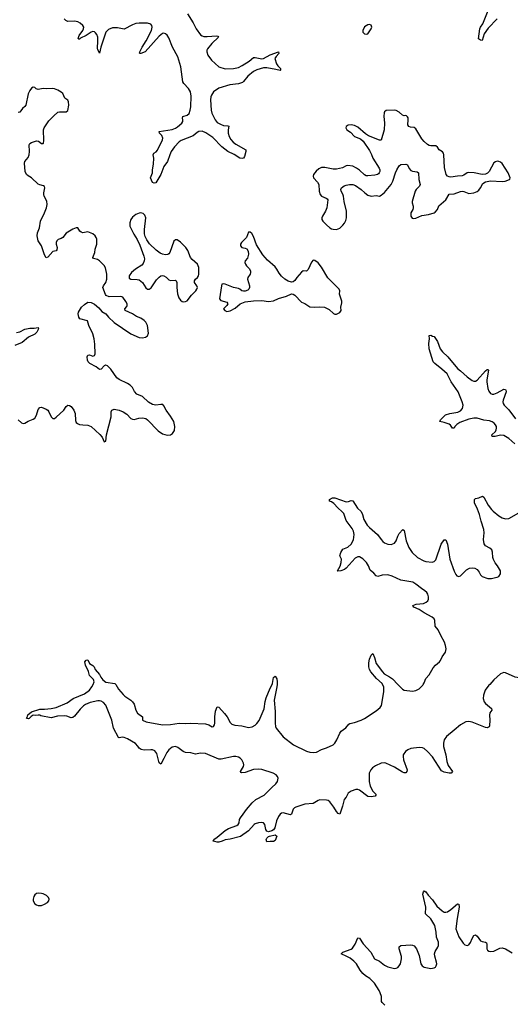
# Model space of a CAD drawing. Header units: inches. Extents: x 1843750 to 1959452, y 907112 to 1016326.
# Tile 24 of 137: x 1890329 to 1896249, y 936140 to 948020. Entities that reach past the tile are written whole.
import ezdxf

# ---------------------------------------------------------------- set-up
doc = ezdxf.new("R2010")
doc.units = ezdxf.units.IN
doc.header["$MEASUREMENT"] = 0
doc.layers.add('B8993', color=7, linetype='Continuous')
doc.layers.add('B8994', color=7, linetype='Continuous')

msp = doc.modelspace()

# ---------------------------------------------------------------- linework, layer by layer
at = {"layer": 'B8993', "color": 6, "elevation": 600}
for points in [[(1896001, 940000), (1895992, 939990), (1895946, 939930), (1895927, 939870), (1895923, 939830), (1895935, 939790), (1895950, 939770), (1896024, 939710), (1896026, 939690), (1896003, 939657), (1895997, 939630), (1896001, 939570), (1895999, 939501), (1895994, 939486), (1895970, 939477), (1895950, 939480), (1895790, 939546), (1895748, 939552), (1895712, 939548), (1895650, 939511), (1895570, 939449), (1895481, 939370), (1895452, 939330), (1895442, 939290), (1895445, 939250), (1895470, 939150), (1895482, 939070), (1895500, 939020), (1895550, 938950), (1895536, 938930), (1895512, 938928), (1895450, 938940), (1895418, 938958), (1895310, 939125), (1895250, 939191), (1895210, 939226), (1895190, 939236), (1895150, 939240), (1895050, 939227), (1895011, 939210), (1894984, 939190), (1894957, 939150), (1894955, 939130), (1894961, 939090), (1895003, 938970), (1895002, 938950), (1894990, 938933), (1894970, 938932), (1894950, 938940), (1894850, 939002), (1894749, 939049), (1894730, 939053), (1894690, 939048), (1894624, 939016), (1894587, 938993), (1894565, 938970), (1894547, 938930), (1894545, 938890), (1894547, 938827), (1894558, 938770), (1894590, 938711), (1894629, 938670), (1894619, 938650), (1894570, 938643), (1894530, 938646), (1894430, 938725), (1894410, 938732), (1894387, 938730), (1894327, 938710), (1894293, 938687), (1894270, 938639), (1894244, 938610), (1894223, 938530), (1894190, 938434), (1894170, 938443), (1894150, 938466), (1894119, 938519), (1894070, 938582), (1894050, 938598), (1894030, 938603), (1893950, 938605), (1893930, 938599), (1893870, 938564), (1893770, 938554), (1893660, 938520), (1893643, 938510), (1893630, 938494), (1893610, 938433), (1893595, 938425), (1893510, 938450), (1893490, 938446), (1893470, 938434), (1893450, 938405), (1893427, 938353), (1893407, 938270), (1893393, 938247), (1893370, 938233), (1893330, 938222), (1893310, 938230), (1893298, 938250), (1893285, 938310), (1893270, 938330), (1893250, 938334), (1893210, 938330), (1893170, 938318), (1893157, 938310), (1893090, 938232), (1892994, 938166), (1892870, 938134), (1892810, 938125), (1892772, 938108), (1892730, 938096), (1892710, 938096), (1892683, 938103), (1892664, 938110), (1892670, 938130), (1892710, 938155), (1892810, 938237), (1892850, 938261), (1892950, 938297), (1892967, 938310), (1892977, 938330), (1892983, 938370), (1892992, 938390), (1893027, 938433), (1893066, 938490), (1893133, 938570), (1893180, 938610), (1893278, 938662), (1893370, 938757), (1893419, 938801), (1893439, 938830), (1893446, 938870), (1893439, 938890), (1893423, 938910), (1893389, 938930), (1893250, 938971), (1893210, 938977), (1893150, 938972), (1893050, 938936), (1893011, 938931), (1892997, 938937), (1892995, 938950), (1893030, 939010), (1893034, 939030), (1893030, 939050), (1893008, 939090), (1892990, 939109), (1892970, 939121), (1892938, 939130), (1892910, 939131), (1892761, 939099), (1892730, 939098), (1892570, 939168), (1892509, 939171), (1892450, 939159), (1892393, 939173), (1892330, 939178), (1892302, 939190), (1892239, 939239), (1892210, 939249), (1892170, 939243), (1892128, 939212), (1892103, 939177), (1892070, 939107), (1892030, 939039), (1892010, 939055), (1891985, 939165), (1891958, 939198), (1891930, 939210), (1891912, 939212), (1891830, 939208), (1891793, 939213), (1891771, 939231), (1891755, 939255), (1891725, 939285), (1891630, 939343), (1891590, 939361), (1891570, 939363), (1891530, 939355), (1891520, 939360), (1891460, 939470), (1891440, 939570), (1891368, 939748), (1891342, 939782), (1891310, 939799), (1891290, 939803), (1891270, 939803), (1891178, 939782), (1891123, 939757), (1891099, 939741), (1891058, 939702), (1890990, 939617), (1890970, 939599), (1890950, 939597), (1890898, 939618), (1890870, 939622), (1890785, 939615), (1890710, 939595), (1890582, 939622), (1890570, 939629), (1890550, 939629), (1890517, 939623), (1890490, 939628), (1890466, 939614), (1890443, 939590), (1890430, 939584), (1890410, 939590), (1890419, 939601), (1890427, 939633), (1890472, 939670), (1890570, 939700), (1890630, 939700), (1890710, 939709), (1890770, 939723), (1890903, 939777), (1890972, 939828), (1891110, 939886), (1891170, 939930), (1891201, 939970), (1891214, 940000)], [(1891488, 940000), (1891490, 939998), (1891522, 939942), (1891577, 939877), (1891598, 939858), (1891670, 939810), (1891691, 939790), (1891710, 939761), (1891731, 939690), (1891750, 939651), (1891809, 939610), (1891811, 939570), (1891856, 939550), (1892050, 939511), (1892150, 939517), (1892252, 939532), (1892330, 939528), (1892390, 939531), (1892570, 939522), (1892611, 939511), (1892650, 939489), (1892669, 939491), (1892680, 939510), (1892684, 939530), (1892682, 939610), (1892690, 939675), (1892710, 939731), (1892730, 939727), (1892799, 939650), (1892831, 939610), (1892870, 939540), (1892890, 939518), (1892926, 939506), (1893010, 939501), (1893090, 939479), (1893134, 939486), (1893170, 939508), (1893190, 939526), (1893217, 939563), (1893277, 939703), (1893290, 939794), (1893302, 939838), (1893350, 939954), (1893376, 940000)], [(1893434, 940000), (1893431, 939971), (1893400, 939810), (1893413, 939673), (1893411, 939531), (1893415, 939490), (1893422, 939470), (1893510, 939366), (1893631, 939271), (1893790, 939196), (1893830, 939181), (1893870, 939177), (1893910, 939183), (1893970, 939214), (1894030, 939234), (1894110, 939270), (1894130, 939291), (1894154, 939330), (1894190, 939412), (1894210, 939435), (1894264, 939476), (1894300, 939520), (1894311, 939529), (1894370, 939541), (1894450, 939569), (1894491, 939589), (1894630, 939680), (1894678, 939722), (1894696, 939744), (1894724, 939910), (1894724, 939970), (1894708, 940000)], [(1894892, 940000), (1894950, 939942), (1894970, 939932), (1895070, 939919), (1895110, 939926), (1895150, 939947), (1895193, 939990), (1895199, 940000)], [(1894734, 936130), (1894702, 936162), (1894694, 936174), (1894693, 936233), (1894679, 936279), (1894667, 936307), (1894610, 936397), (1894553, 936450), (1894502, 936482), (1894470, 936510), (1894439, 936550), (1894392, 936630), (1894362, 936662), (1894316, 936696), (1894278, 936718), (1894207, 936750), (1894227, 936770), (1894330, 936805), (1894344, 936816), (1894376, 936864), (1894410, 936941), (1894430, 936939), (1894474, 936870), (1894565, 936770), (1894609, 936690), (1894670, 936662), (1894730, 936613), (1894770, 936594), (1894850, 936574), (1894870, 936576), (1894890, 936585), (1894910, 936605), (1894923, 936630), (1894938, 936690), (1894936, 936716), (1894909, 936810), (1894910, 936833), (1894930, 936850), (1895050, 936856), (1895070, 936855), (1895090, 936844), (1895116, 936810), (1895149, 936729), (1895168, 936630), (1895185, 936605), (1895209, 936590), (1895230, 936583), (1895290, 936574), (1895330, 936581), (1895345, 936590), (1895355, 936605), (1895361, 936630), (1895359, 936650), (1895340, 936720), (1895336, 936750), (1895342, 936778), (1895376, 936830), (1895381, 936850), (1895381, 936890), (1895359, 936950), (1895356, 937010), (1895337, 937090), (1895290, 937170), (1895227, 937230), (1895230, 937310), (1895193, 937470), (1895201, 937499), (1895209, 937511), (1895230, 937497), (1895256, 937456), (1895310, 937402), (1895364, 937324), (1895426, 937266), (1895450, 937252), (1895470, 937251), (1895490, 937257), (1895530, 937285), (1895610, 937354), (1895630, 937350), (1895633, 937310), (1895606, 937174), (1895593, 937050), (1895630, 936955), (1895679, 936879), (1895699, 936859), (1895730, 936851), (1895750, 936859), (1895770, 936885), (1895787, 936933), (1895809, 936971), (1895830, 936978), (1895850, 936962), (1895890, 936905), (1895910, 936897), (1895951, 936891), (1895961, 936881), (1895966, 936866), (1895964, 936810), (1895972, 936792), (1895990, 936782), (1896010, 936777), (1896050, 936781), (1896124, 936816), (1896150, 936821), (1896191, 936811), (1896270, 936760)]]:
    msp.add_lwpolyline(points, dxfattribs=at)
at = {"layer": 'B8993', "color": 6}
for points, elevation in [([(1893390, 938104), (1893350, 938106), (1893310, 938101), (1893304, 938130), (1893310, 938146), (1893330, 938165), (1893344, 938170), (1893410, 938184), (1893430, 938170), (1893430, 938167), (1893410, 938115)], 600), ([(1890550, 937481), (1890530, 937475), (1890510, 937461), (1890498, 937442), (1890491, 937410), (1890493, 937390), (1890513, 937353), (1890530, 937339), (1890553, 937333), (1890590, 937333), (1890630, 937348), (1890663, 937370), (1890679, 937390), (1890685, 937410), (1890677, 937430), (1890651, 937451), (1890610, 937474), (1890590, 937478)], 700)]:
    msp.add_lwpolyline(points, close=True, dxfattribs=dict(at, elevation=elevation))
at = {"layer": 'B8994', "color": 6}
for points, elevation in [([(1896090, 948029), (1895982, 947918), (1895935, 947850), (1895910, 947770), (1895890, 947771), (1895865, 947790), (1895881, 947910), (1895889, 947930), (1895918, 947970), (1895981, 948130)], 600), ([(1892354, 948090), (1892421, 947981), (1892458, 947910), (1892510, 947838), (1892530, 947824), (1892550, 947818), (1892590, 947816), (1892703, 947823), (1892719, 947819), (1892729, 947810), (1892648, 947732), (1892595, 947670), (1892587, 947650), (1892587, 947630), (1892600, 947590), (1892642, 947530), (1892731, 947450), (1892810, 947428), (1892910, 947429), (1892970, 947444), (1893014, 947466), (1893099, 947521), (1893150, 947564), (1893170, 947564), (1893250, 947548), (1893270, 947551), (1893350, 947594), (1893450, 947631), (1893453, 947630), (1893455, 947610), (1893423, 947577), (1893409, 947550), (1893427, 947487), (1893443, 947463), (1893475, 947430), (1893477, 947410), (1893470, 947405), (1893419, 947419), (1893310, 947440), (1893270, 947438), (1893190, 947416), (1893150, 947396), (1893081, 947339), (1893030, 947272), (1893017, 947263), (1892970, 947245), (1892865, 947235), (1892730, 947192), (1892669, 947151), (1892643, 947110), (1892636, 947090), (1892632, 947052), (1892638, 946930), (1892649, 946890), (1892686, 946810), (1892710, 946781), (1892750, 946758), (1892790, 946745), (1892840, 946740), (1892853, 946733), (1892845, 946690), (1892844, 946650), (1892855, 946610), (1892876, 946576), (1892903, 946543), (1892936, 946516), (1893059, 946450), (1893059, 946430), (1893043, 946370), (1893031, 946350), (1893015, 946345), (1892987, 946350), (1892915, 946395), (1892842, 946430), (1892770, 946485), (1892659, 946599), (1892576, 946656), (1892530, 946674), (1892490, 946671), (1892470, 946660), (1892422, 946618), (1892277, 946563), (1892254, 946546), (1892196, 946484), (1892156, 946430), (1892139, 946390), (1892114, 946310), (1892068, 946250), (1892030, 946151), (1891971, 946050), (1891950, 946047), (1891930, 946055), (1891906, 946110), (1891930, 946170), (1891931, 946210), (1891943, 946277), (1891947, 946347), (1891939, 946390), (1891947, 946410), (1891974, 946426), (1891990, 946447), (1892052, 946570), (1892057, 946590), (1892042, 946622), (1892015, 946650), (1892012, 946670), (1892170, 946693), (1892210, 946709), (1892235, 946725), (1892284, 946770), (1892297, 946790), (1892298, 946810), (1892293, 946830), (1892299, 946850), (1892350, 946868), (1892372, 946888), (1892386, 946930), (1892392, 946968), (1892396, 947096), (1892390, 947150), (1892367, 947190), (1892308, 947248), (1892296, 947270), (1892273, 947450), (1892239, 947570), (1892172, 947690), (1892130, 947800), (1892110, 947831), (1892090, 947849), (1892070, 947856), (1892050, 947854), (1892010, 947822), (1891842, 947630), (1891791, 947610), (1891782, 947610), (1891776, 947616), (1891778, 947630), (1891807, 947690), (1891856, 947764), (1891918, 947890), (1891927, 947930), (1891922, 947950), (1891910, 947965), (1891870, 947979), (1891770, 947979), (1891730, 947973), (1891690, 947959), (1891590, 947907), (1891570, 947908), (1891510, 947922), (1891450, 947920), (1891400, 947900), (1891370, 947870), (1891307, 947690), (1891290, 947615), (1891270, 947658), (1891268, 947670), (1891272, 947770), (1891270, 947810), (1891259, 947839), (1891242, 947862), (1891230, 947873), (1891210, 947876), (1891190, 947869), (1891131, 947829), (1891064, 947796), (1891050, 947783), (1891043, 947783), (1891034, 947794), (1891046, 947830), (1891090, 947890), (1891100, 947910), (1891101, 947930), (1891091, 947950), (1891059, 947979), (1891030, 947995), (1890990, 948002), (1890910, 947998), (1890884, 948010), (1890867, 948030)], 600), ([(1890310, 943190), (1890350, 943155), (1890370, 943148), (1890390, 943151), (1890430, 943175), (1890490, 943199), (1890510, 943213), (1890532, 943248), (1890550, 943315), (1890570, 943340), (1890590, 943344), (1890650, 943321), (1890667, 943310), (1890681, 943290), (1890710, 943228), (1890730, 943207), (1890750, 943209), (1890770, 943224), (1890862, 943310), (1890890, 943352), (1890910, 943368), (1890930, 943364), (1890950, 943351), (1890982, 943310), (1890997, 943270), (1891002, 943182), (1891010, 943158), (1891026, 943146), (1891050, 943136), (1891090, 943130), (1891149, 943129), (1891190, 943110), (1891296, 943016), (1891322, 942982), (1891350, 942925), (1891370, 942934), (1891378, 943010), (1891434, 943230), (1891433, 943290), (1891442, 943310), (1891470, 943321), (1891530, 943310), (1891577, 943290), (1891620, 943260), (1891669, 943209), (1891690, 943199), (1891710, 943196), (1891766, 943210), (1891810, 943215), (1891850, 943206), (1891870, 943191), (1891998, 943058), (1892050, 943024), (1892110, 943008), (1892149, 943011), (1892174, 943026), (1892197, 943063), (1892202, 943110), (1892188, 943170), (1892150, 943236), (1892098, 943310), (1892070, 943361), (1892056, 943376), (1892030, 943378), (1891970, 943370), (1891930, 943377), (1891885, 943405), (1891810, 943475), (1891743, 943503), (1891714, 943534), (1891690, 943582), (1891663, 943610), (1891630, 943631), (1891530, 943677), (1891499, 943699), (1891430, 943802), (1891390, 943843), (1891370, 943852), (1891365, 943850), (1891350, 943843), (1891310, 943804), (1891290, 943801), (1891250, 943830), (1891175, 943870), (1891156, 943890), (1891145, 943910), (1891141, 943950), (1891150, 943972), (1891170, 943975), (1891210, 943961), (1891230, 943968), (1891240, 943990), (1891236, 944104), (1891226, 944170), (1891210, 944230), (1891164, 944330), (1891146, 944386), (1891056, 944410), (1891043, 944430), (1891036, 944470), (1891037, 944490), (1891074, 944550), (1891110, 944584), (1891150, 944610), (1891190, 944609), (1891230, 944588), (1891283, 944543), (1891318, 944498), (1891370, 944470), (1891400, 944430), (1891470, 944365), (1891670, 944229), (1891770, 944186), (1891810, 944181), (1891845, 944190), (1891870, 944207), (1891883, 944237), (1891871, 944330), (1891850, 944369), (1891831, 944390), (1891790, 944419), (1891740, 944440), (1891690, 944469), (1891602, 944510), (1891599, 944530), (1891622, 944558), (1891627, 944570), (1891624, 944590), (1891610, 944620), (1891573, 944673), (1891550, 944681), (1891410, 944676), (1891374, 944690), (1891364, 944704), (1891331, 944790), (1891338, 944810), (1891368, 944850), (1891380, 944890), (1891381, 944950), (1891364, 945024), (1891350, 945052), (1891290, 945112), (1891267, 945127), (1891220, 945140), (1891210, 945150), (1891237, 945210), (1891238, 945250), (1891260, 945310), (1891258, 945370), (1891252, 945390), (1891240, 945410), (1891210, 945436), (1891150, 945462), (1891092, 945448), (1891070, 945455), (1891055, 945470), (1891030, 945508), (1891010, 945509), (1890970, 945494), (1890890, 945442), (1890849, 945390), (1890830, 945378), (1890794, 945366), (1890775, 945350), (1890767, 945330), (1890767, 945310), (1890779, 945270), (1890777, 945243), (1890768, 945232), (1890730, 945222), (1890670, 945155), (1890650, 945148), (1890630, 945181), (1890590, 945291), (1890550, 945350), (1890539, 945410), (1890543, 945450), (1890567, 945510), (1890581, 945590), (1890630, 945689), (1890651, 945750), (1890659, 945790), (1890656, 945830), (1890625, 945890), (1890619, 945910), (1890619, 945930), (1890631, 945991), (1890627, 946007), (1890615, 946015), (1890570, 946026), (1890550, 946037), (1890472, 946110), (1890430, 946135), (1890411, 946151), (1890396, 946190), (1890385, 946290), (1890391, 946310), (1890430, 946358), (1890443, 946390), (1890448, 946430), (1890443, 946510), (1890453, 946527), (1890470, 946538), (1890530, 946559), (1890555, 946555), (1890590, 946527), (1890610, 946524), (1890615, 946530), (1890619, 946561), (1890614, 946690), (1890625, 946715), (1890682, 946798), (1890739, 946861), (1890790, 946902), (1890810, 946907), (1890890, 946907), (1890910, 946926), (1890922, 946990), (1890919, 947030), (1890910, 947050), (1890874, 947074), (1890850, 947128), (1890830, 947146), (1890790, 947170), (1890750, 947187), (1890730, 947190), (1890650, 947184), (1890610, 947189), (1890550, 947178), (1890527, 947187), (1890510, 947200), (1890490, 947205), (1890470, 947193), (1890450, 947167), (1890430, 947125), (1890402, 946990), (1890390, 946971), (1890361, 946950), (1890330, 946902), (1890310, 946901)], 700), ([(1890290, 944246), (1890330, 944252), (1890390, 944284), (1890410, 944291), (1890450, 944296), (1890503, 944297), (1890550, 944305), (1890555, 944290), (1890536, 944250), (1890510, 944225), (1890434, 944190), (1890357, 944123), (1890270, 944087)], 700), ([(1896302, 942902), (1896230, 942967), (1896170, 943002), (1896130, 943008), (1896067, 942990), (1896030, 942990), (1896025, 943010), (1896070, 943051), (1896080, 943070), (1896083, 943090), (1896081, 943110), (1896072, 943130), (1896054, 943150), (1896030, 943166), (1895998, 943178), (1895929, 943189), (1895850, 943212), (1895810, 943211), (1895750, 943198), (1895641, 943159), (1895604, 943136), (1895580, 943110), (1895570, 943093), (1895552, 943092), (1895527, 943127), (1895510, 943140), (1895450, 943160), (1895399, 943170), (1895406, 943190), (1895467, 943253), (1895520, 943270), (1895614, 943286), (1895650, 943301), (1895674, 943330), (1895680, 943370), (1895669, 943410), (1895622, 943530), (1895535, 943650), (1895488, 943748), (1895424, 943804), (1895337, 943870), (1895318, 943890), (1895269, 944050), (1895266, 944114), (1895276, 944170), (1895269, 944211), (1895290, 944215), (1895310, 944201), (1895330, 944196), (1895370, 944135), (1895402, 944050), (1895431, 944011), (1895496, 943950), (1895610, 943810), (1895650, 943783), (1895730, 943710), (1895790, 943667), (1895810, 943659), (1895830, 943660), (1895849, 943671), (1895950, 943785), (1895970, 943799), (1895978, 943798), (1895988, 943790), (1895965, 943675), (1895964, 943650), (1895977, 943570), (1895990, 943538), (1896010, 943510), (1896030, 943501), (1896050, 943501), (1896090, 943516), (1896170, 943561), (1896190, 943559), (1896196, 943550), (1896201, 943530), (1896162, 943430), (1896159, 943410), (1896163, 943390), (1896175, 943370), (1896231, 943311), (1896310, 943202)], 600), ([(1895199, 940000), (1895210, 940019), (1895229, 940070), (1895270, 940117), (1895320, 940200), (1895348, 940232), (1895393, 940270), (1895407, 940290), (1895427, 940333), (1895466, 940390), (1895475, 940430), (1895469, 940470), (1895454, 940510), (1895410, 940590), (1895379, 940659), (1895343, 940703), (1895337, 940770), (1895330, 940791), (1895305, 940810), (1895210, 940862), (1895150, 940904), (1895087, 940930), (1895072, 940950), (1895113, 940967), (1895203, 940977), (1895235, 940990), (1895252, 941008), (1895262, 941030), (1895264, 941056), (1895255, 941090), (1895243, 941110), (1895218, 941130), (1895177, 941157), (1895111, 941211), (1895072, 941232), (1894930, 941256), (1894825, 941305), (1894770, 941320), (1894702, 941318), (1894650, 941302), (1894630, 941310), (1894601, 941341), (1894557, 941377), (1894538, 941430), (1894512, 941472), (1894470, 941513), (1894430, 941537), (1894410, 941537), (1894378, 941522), (1894270, 941403), (1894250, 941387), (1894206, 941370), (1894166, 941366), (1894164, 941370), (1894195, 941425), (1894210, 941470), (1894211, 941510), (1894194, 941550), (1894205, 941590), (1894230, 941630), (1894290, 941655), (1894330, 941693), (1894356, 941744), (1894366, 941810), (1894355, 941850), (1894339, 941879), (1894270, 941978), (1894240, 942060), (1894222, 942082), (1894167, 942130), (1894121, 942181), (1894090, 942204), (1894069, 942210), (1894069, 942230), (1894104, 942250), (1894130, 942251), (1894270, 942203), (1894295, 942205), (1894330, 942217), (1894350, 942213), (1894405, 942125), (1894450, 942084), (1894466, 942050), (1894480, 941990), (1894522, 941922), (1894550, 941891), (1894648, 941810), (1894690, 941746), (1894710, 941722), (1894730, 941708), (1894770, 941693), (1894810, 941688), (1894850, 941703), (1894870, 941730), (1894892, 941788), (1894910, 941820), (1894951, 941870), (1894970, 941856), (1894991, 941730), (1895026, 941650), (1895066, 941590), (1895130, 941532), (1895204, 941490), (1895230, 941482), (1895305, 941475), (1895330, 941481), (1895350, 941503), (1895414, 941690), (1895450, 941743), (1895470, 941745), (1895492, 941690), (1895520, 941510), (1895570, 941365), (1895590, 941325), (1895605, 941310), (1895630, 941302), (1895650, 941311), (1895719, 941381), (1895758, 941402), (1895790, 941408), (1895822, 941402), (1895850, 941385), (1895875, 941355), (1895890, 941321), (1895910, 941301), (1895979, 941279), (1896022, 941278), (1896070, 941291), (1896090, 941292), (1896110, 941302), (1896130, 941334), (1896132, 941370), (1896096, 941430), (1896066, 941466), (1896046, 941506), (1896040, 941530), (1896036, 941596), (1896025, 941625), (1896003, 941643), (1895951, 941671), (1895935, 941695), (1895925, 941750), (1895934, 941830), (1895930, 941870), (1895896, 941970), (1895877, 942050), (1895854, 942114), (1895818, 942190), (1895816, 942230), (1895830, 942243), (1895870, 942252), (1895912, 942272), (1895930, 942260), (1895982, 942162), (1896021, 942110), (1896042, 942090), (1896110, 942034), (1896150, 942009), (1896190, 941999), (1896230, 942000), (1896352, 942068)], 600), ([(1891214, 940000), (1891227, 940030), (1891219, 940059), (1891170, 940109), (1891157, 940157), (1891121, 940230), (1891116, 940270), (1891130, 940291), (1891150, 940298), (1891172, 940252), (1891210, 940229), (1891226, 940210), (1891241, 940181), (1891290, 940119), (1891306, 940086), (1891330, 940053), (1891370, 940028), (1891478, 940010), (1891488, 940000)], 600), ([(1894708, 940000), (1894702, 940010), (1894635, 940070), (1894566, 940150), (1894550, 940178), (1894542, 940210), (1894542, 940258), (1894550, 940305), (1894570, 940351), (1894590, 940371), (1894610, 940325), (1894630, 940250), (1894705, 940150), (1894728, 940128), (1894793, 940093), (1894827, 940067), (1894892, 940000)], 600), ([(1893376, 940000), (1893381, 940010), (1893390, 940081), (1893410, 940099), (1893430, 940066), (1893437, 940030), (1893434, 940000)], 600), ([(1896537, 940000), (1896490, 940039), (1896457, 940057), (1896427, 940067), (1896309, 940089), (1896190, 940140), (1896170, 940143), (1896132, 940128), (1896050, 940056), (1896001, 940000)], 600)]:
    msp.add_lwpolyline(points, dxfattribs=dict(at, elevation=elevation))
at = {"layer": 'B8994', "color": 6, "elevation": 700}
for points in [[(1894550, 947961), (1894530, 947957), (1894490, 947933), (1894468, 947890), (1894471, 947870), (1894490, 947851), (1894510, 947844), (1894530, 947847), (1894572, 947910), (1894577, 947930), (1894570, 947953)], [(1894850, 946930), (1894750, 946925), (1894732, 946908), (1894726, 946894), (1894723, 946857), (1894731, 946770), (1894729, 946690), (1894690, 946565), (1894670, 946566), (1894539, 946619), (1894503, 946643), (1894410, 946723), (1894370, 946743), (1894330, 946751), (1894292, 946748), (1894268, 946732), (1894265, 946715), (1894276, 946690), (1894321, 946661), (1894370, 946610), (1894441, 946581), (1894473, 946553), (1894550, 946442), (1894575, 946395), (1894590, 946350), (1894667, 946230), (1894675, 946210), (1894675, 946190), (1894668, 946172), (1894659, 946161), (1894647, 946153), (1894615, 946145), (1894530, 946134), (1894510, 946136), (1894490, 946148), (1894430, 946206), (1894395, 946230), (1894349, 946251), (1894290, 946260), (1894270, 946256), (1894226, 946234), (1894150, 946218), (1894110, 946217), (1894010, 946236), (1893970, 946237), (1893939, 946221), (1893906, 946194), (1893875, 946150), (1893870, 946130), (1893876, 946110), (1893921, 946061), (1893937, 946030), (1893943, 945950), (1893956, 945910), (1893969, 945889), (1894028, 945868), (1894040, 945860), (1894047, 945847), (1894034, 945750), (1894018, 945710), (1893984, 945650), (1893976, 945630), (1893975, 945610), (1893985, 945590), (1894030, 945545), (1894070, 945509), (1894090, 945498), (1894110, 945492), (1894150, 945490), (1894190, 945505), (1894230, 945541), (1894250, 945566), (1894265, 945595), (1894273, 945630), (1894272, 945710), (1894246, 945826), (1894238, 945890), (1894230, 945914), (1894207, 945950), (1894203, 945970), (1894214, 945990), (1894245, 946015), (1894270, 946025), (1894310, 946033), (1894350, 946033), (1894381, 946021), (1894451, 945971), (1894495, 945930), (1894530, 945904), (1894570, 945892), (1894630, 945899), (1894670, 945892), (1894690, 945902), (1894730, 945934), (1894810, 946033), (1894831, 946070), (1894863, 946170), (1894880, 946210), (1894910, 946257), (1894930, 946272), (1894990, 946277), (1895010, 946270), (1895030, 946226), (1895050, 946201), (1895070, 946191), (1895125, 946185), (1895141, 946170), (1895146, 946090), (1895162, 946030), (1895154, 946010), (1895112, 945970), (1895100, 945950), (1895066, 945826), (1895064, 945810), (1895077, 945770), (1895078, 945750), (1895072, 945728), (1895049, 945690), (1895050, 945650), (1895066, 945626), (1895081, 945621), (1895110, 945625), (1895181, 945659), (1895263, 945670), (1895330, 945688), (1895344, 945696), (1895370, 945729), (1895388, 945772), (1895473, 945847), (1895510, 945913), (1895570, 945920), (1895650, 945947), (1895669, 945949), (1895690, 945945), (1895750, 945923), (1895810, 945930), (1895850, 945946), (1895870, 945961), (1895890, 945989), (1895918, 946042), (1895950, 946062), (1896010, 946074), (1896150, 946067), (1896187, 946073), (1896238, 946090), (1896245, 946095), (1896249, 946111), (1896222, 946170), (1896150, 946283), (1896130, 946300), (1896110, 946309), (1896090, 946311), (1896070, 946306), (1896050, 946293), (1895993, 946187), (1895973, 946167), (1895950, 946155), (1895910, 946152), (1895814, 946170), (1895750, 946177), (1895728, 946172), (1895690, 946145), (1895670, 946136), (1895610, 946133), (1895530, 946120), (1895510, 946122), (1895491, 946130), (1895477, 946150), (1895456, 946236), (1895446, 946390), (1895442, 946410), (1895430, 946426), (1895390, 946450), (1895370, 946482), (1895350, 946496), (1895290, 946498), (1895270, 946502), (1895250, 946513), (1895210, 946550), (1895182, 946582), (1895110, 946704), (1895090, 946718), (1895043, 946723), (1895025, 946730), (1895011, 946750), (1895017, 946810), (1895015, 946835), (1895010, 946848), (1894998, 946858), (1894990, 946862), (1894970, 946859), (1894950, 946866), (1894910, 946904), (1894870, 946926)], [(1891790, 945688), (1891770, 945685), (1891729, 945670), (1891690, 945638), (1891671, 945610), (1891657, 945570), (1891656, 945530), (1891705, 945430), (1891746, 945366), (1891779, 945299), (1891827, 945167), (1891833, 945133), (1891832, 945110), (1891820, 945080), (1891803, 945057), (1891725, 945010), (1891677, 944970), (1891650, 944930), (1891650, 944901), (1891670, 944887), (1891746, 944886), (1891770, 944880), (1891810, 944850), (1891850, 944786), (1891870, 944770), (1891890, 944769), (1891915, 944785), (1891980, 944880), (1892010, 944914), (1892030, 944930), (1892050, 944935), (1892070, 944931), (1892095, 944915), (1892130, 944882), (1892150, 944874), (1892210, 944875), (1892217, 944870), (1892226, 944850), (1892224, 944790), (1892234, 944714), (1892250, 944664), (1892270, 944634), (1892290, 944621), (1892310, 944615), (1892330, 944618), (1892350, 944629), (1892403, 944697), (1892453, 944747), (1892468, 944770), (1892473, 944790), (1892465, 944810), (1892438, 944850), (1892438, 944870), (1892450, 944890), (1892475, 944910), (1892487, 944930), (1892490, 944947), (1892489, 945030), (1892473, 945070), (1892408, 945128), (1892390, 945150), (1892356, 945236), (1892334, 945270), (1892270, 945334), (1892230, 945362), (1892210, 945363), (1892190, 945348), (1892141, 945210), (1892130, 945193), (1892115, 945185), (1892090, 945182), (1892050, 945192), (1892024, 945204), (1891977, 945237), (1891894, 945314), (1891863, 945363), (1891844, 945404), (1891836, 945436), (1891833, 945490), (1891850, 945630), (1891840, 945660), (1891820, 945680)], [(1893110, 945457), (1893090, 945456), (1893067, 945390), (1893004, 945330), (1892993, 945310), (1892992, 945290), (1893010, 945272), (1893050, 945263), (1893070, 945253), (1893087, 945227), (1893089, 945190), (1893083, 945157), (1893077, 945143), (1893050, 945110), (1893047, 945090), (1893053, 945070), (1893065, 945050), (1893097, 945017), (1893112, 944990), (1893115, 944970), (1893109, 944951), (1893083, 944910), (1893079, 944890), (1893102, 944810), (1893102, 944790), (1893094, 944770), (1893082, 944758), (1893050, 944743), (1893030, 944743), (1893010, 944750), (1892986, 944770), (1892970, 944777), (1892908, 944788), (1892810, 944830), (1892790, 944834), (1892770, 944830), (1892762, 944810), (1892741, 944650), (1892757, 944630), (1892827, 944610), (1892841, 944590), (1892830, 944570), (1892789, 944531), (1892803, 944510), (1892830, 944500), (1892870, 944508), (1892930, 944539), (1892989, 944591), (1893050, 944616), (1893150, 944629), (1893250, 944632), (1893330, 944619), (1893390, 944628), (1893450, 944654), (1893550, 944685), (1893610, 944713), (1893630, 944708), (1893650, 944696), (1893730, 944611), (1893770, 944597), (1893830, 944554), (1893890, 944551), (1893950, 944556), (1894005, 944550), (1894064, 944524), (1894115, 944475), (1894130, 944468), (1894150, 944468), (1894194, 944486), (1894209, 944510), (1894203, 944550), (1894216, 944604), (1894216, 944624), (1894186, 944710), (1894191, 944750), (1894183, 944770), (1894115, 944835), (1894047, 944907), (1893970, 945035), (1893930, 945086), (1893890, 945116), (1893870, 945120), (1893850, 945095), (1893810, 945007), (1893790, 944984), (1893750, 944988), (1893730, 944972), (1893674, 944910), (1893649, 944871), (1893630, 944856), (1893610, 944852), (1893570, 944863), (1893529, 944889), (1893487, 944927), (1893460, 944960), (1893432, 945010), (1893410, 945039), (1893320, 945120), (1893262, 945182), (1893185, 945305), (1893150, 945404), (1893130, 945438)]]:
    msp.add_lwpolyline(points, close=True, dxfattribs=at)

doc.saveas('drawing.dxf')
